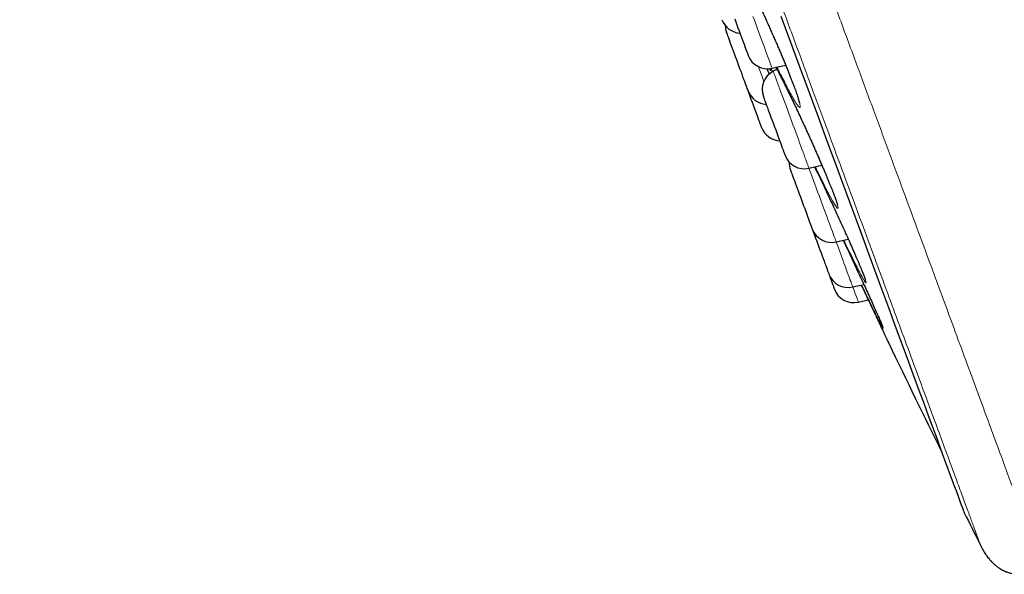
# Model space of a CAD drawing. Header units: millimetres. Extents: x 8 to 984, y 12 to 973.
# Tile 15 of 256: x 58 to 82, y 754 to 768. Entities that reach past the tile are written whole.
import ezdxf

# ---------------------------------------------------------------- set-up
doc = ezdxf.new("R2010")
doc.units = ezdxf.units.MM

msp = doc.modelspace()

# ---------------------------------------------------------------- linework, layer by layer
at = {"color": 252, "linetype": 'Continuous', "lineweight": 0}
msp.add_line((75.942, 766.587), (75.909, 766.669), dxfattribs=at)
at = {"color": 7, "linetype": 'Continuous', "lineweight": 30}
for p, q in [((75.932, 766.671), (76.262, 766.748)), ((75.802, 766.66), (75.861, 766.527)), ((76.052, 766.644), (75.959, 766.596)), ((76.831, 764.232), (77.146, 764.306)), ((77.494, 762.435), (77.788, 762.504)), ((77.9, 761.334), (78.169, 761.398)), ((78.037, 760.964), (78.277, 761.02))]:
    msp.add_line(p, q, dxfattribs=at)
at = {"color": 7, "linetype": 'Continuous', "lineweight": 30, "flags": 128}
for points in [[(75.02, 767.873), (75.047, 767.801), (75.073, 767.729), (75.1, 767.656), (75.127, 767.584), (75.153, 767.513), (75.178, 767.444), (75.203, 767.378), (75.226, 767.315), (75.248, 767.256), (75.268, 767.201), (75.286, 767.152)], [(76.147, 767.942), (76.382, 767.307), (76.611, 766.685), (76.836, 766.076), (77.055, 765.482), (77.269, 764.902), (77.477, 764.337), (77.68, 763.788), (77.877, 763.254), (78.068, 762.737), (78.252, 762.236), (78.431, 761.752), (78.603, 761.285), (78.769, 760.835), (78.928, 760.403), (79.081, 759.989), (79.227, 759.594), (79.366, 759.217), (79.498, 758.859), (79.623, 758.52), (79.741, 758.201), (79.851, 757.901), (79.955, 757.621), (80.051, 757.361), (80.139, 757.121), (80.22, 756.901), (80.294, 756.702), (80.36, 756.523), (80.418, 756.365), (80.469, 756.228), (80.511, 756.112), (80.546, 756.017), (80.574, 755.943), (80.593, 755.89), (80.605, 755.858), (80.609, 755.848)], [(75.349, 766.115), (75.349, 766.115), (75.347, 766.12), (75.343, 766.131), (75.336, 766.15), (75.326, 766.176), (75.314, 766.209), (75.3, 766.248), (75.283, 766.293), (75.265, 766.343), (75.244, 766.399), (75.222, 766.459), (75.199, 766.523), (75.174, 766.59), (75.148, 766.659), (75.122, 766.73), (75.095, 766.802), (75.069, 766.875), (75.042, 766.947), (75.016, 767.018), (74.99, 767.087), (74.966, 767.154), (74.943, 767.217), (74.921, 767.276), (74.901, 767.33), (74.882, 767.38), (74.866, 767.424), (74.852, 767.461), (74.841, 767.493), (74.832, 767.517), (74.825, 767.535), (74.821, 767.545), (74.82, 767.548)], [(75.286, 767.152), (75.302, 767.108), (75.316, 767.071), (75.328, 767.039), (75.337, 767.015), (75.343, 766.997), (75.347, 766.987), (75.348, 766.984)], [(75.677, 765.226), (75.677, 765.226), (75.675, 765.23), (75.671, 765.241), (75.664, 765.26), (75.655, 765.285), (75.643, 765.317), (75.629, 765.356), (75.612, 765.401), (75.594, 765.451), (75.574, 765.506), (75.552, 765.566), (75.528, 765.629), (75.503, 765.696), (75.478, 765.765), (75.452, 765.836), (75.425, 765.909), (75.398, 765.981), (75.372, 766.053), (75.349, 766.115)], [(75.719, 765.978), (75.72, 765.976), (75.724, 765.966), (75.73, 765.949), (75.739, 765.925), (75.75, 765.894), (75.764, 765.857), (75.78, 765.813), (75.798, 765.764), (75.818, 765.71), (75.84, 765.651), (75.863, 765.588), (75.887, 765.522), (75.913, 765.453), (75.939, 765.382), (75.966, 765.31), (75.992, 765.238), (76.019, 765.165), (76.045, 765.094), (76.071, 765.025), (76.096, 764.957), (76.119, 764.893), (76.142, 764.833), (76.162, 764.777), (76.181, 764.726), (76.198, 764.681), (76.212, 764.642)], [(76.212, 764.642), (76.224, 764.608), (76.234, 764.582), (76.241, 764.563), (76.246, 764.551), (76.248, 764.546), (76.248, 764.546)], [(76.382, 764.181), (76.382, 764.18), (76.385, 764.173), (76.391, 764.158), (76.399, 764.135), (76.41, 764.106), (76.423, 764.071), (76.438, 764.029), (76.456, 763.981), (76.475, 763.929), (76.497, 763.871), (76.519, 763.809), (76.543, 763.744), (76.569, 763.676), (76.595, 763.605), (76.621, 763.533), (76.648, 763.461), (76.674, 763.388), (76.701, 763.317), (76.727, 763.247), (76.752, 763.179), (76.776, 763.114), (76.798, 763.052), (76.82, 762.995), (76.839, 762.943), (76.856, 762.896), (76.871, 762.855), (76.884, 762.82), (76.895, 762.792)], [(76.895, 762.792), (76.902, 762.77), (76.908, 762.756), (76.91, 762.749), (76.911, 762.749)], [(76.911, 762.749), (76.919, 762.726), (76.943, 762.662), (76.967, 762.594), (76.993, 762.524), (77.02, 762.453), (77.046, 762.381), (77.073, 762.308), (77.1, 762.236), (77.126, 762.165), (77.151, 762.097), (77.175, 762.031), (77.198, 761.969), (77.22, 761.91), (77.24, 761.856), (77.258, 761.808), (77.273, 761.765), (77.287, 761.729), (77.298, 761.698), (77.307, 761.675), (77.313, 761.659)], [(77.313, 761.659), (77.316, 761.65), (77.317, 761.648)], [(77.317, 761.648), (77.329, 761.615), (77.351, 761.555), (77.371, 761.5), (77.389, 761.45), (77.406, 761.406), (77.42, 761.367), (77.432, 761.336), (77.441, 761.31), (77.448, 761.292), (77.452, 761.281), (77.453, 761.277)]]:
    msp.add_lwpolyline(points, dxfattribs=at)
at = {"color": 252, "linetype": 'Continuous', "lineweight": 0, "flags": 128}
for points in [[(75.465, 767.935), (75.499, 767.842), (75.534, 767.75), (75.568, 767.658), (75.601, 767.567), (75.634, 767.478), (75.666, 767.391), (75.697, 767.307), (75.727, 767.226), (75.755, 767.15), (75.782, 767.077), (75.807, 767.01), (75.83, 766.947)], [(76.153, 767.93), (76.388, 767.294), (76.617, 766.672), (76.842, 766.063), (77.061, 765.468), (77.275, 764.888), (77.484, 764.323), (77.687, 763.773), (77.884, 763.239), (78.075, 762.721), (78.26, 762.22), (78.438, 761.735), (78.611, 761.268), (78.777, 760.818), (78.936, 760.386), (79.089, 759.972), (79.235, 759.576), (79.374, 759.199), (79.506, 758.841), (79.631, 758.502), (79.749, 758.182), (79.86, 757.882), (79.963, 757.602), (80.059, 757.342), (80.148, 757.101), (80.229, 756.882), (80.302, 756.682), (80.368, 756.503), (80.427, 756.345), (80.477, 756.208), (80.52, 756.092), (80.555, 755.997), (80.582, 755.923), (80.602, 755.87), (80.614, 755.838), (80.618, 755.827)], [(75.83, 766.947), (75.851, 766.89), (75.869, 766.84), (75.886, 766.795), (75.9, 766.757), (75.911, 766.725), (75.92, 766.701), (75.927, 766.684), (75.931, 766.674), (75.932, 766.671)], [(75.73, 766.351), (75.724, 766.366), (75.695, 766.447), (75.663, 766.531), (75.631, 766.618), (75.598, 766.708), (75.598, 766.708)], [(76.027, 766.693), (76.032, 766.684), (76.107, 766.539), (76.189, 766.376), (76.277, 766.199), (76.369, 766.008), (76.465, 765.807), (76.564, 765.598), (76.664, 765.383), (76.764, 765.166), (76.863, 764.949), (76.959, 764.735), (77.051, 764.526), (77.131, 764.341), (77.207, 764.164), (77.282, 763.986), (77.349, 763.822), (77.407, 763.676), (77.456, 763.55), (77.494, 763.444), (77.522, 763.36), (77.539, 763.299), (77.544, 763.261), (77.539, 763.248), (77.522, 763.259), (77.495, 763.295), (77.457, 763.354), (77.408, 763.436), (77.351, 763.541), (77.284, 763.665), (77.21, 763.81), (77.21, 763.81)], [(75.959, 766.596), (75.959, 766.596), (75.962, 766.589), (75.967, 766.576), (75.974, 766.556), (75.984, 766.528), (75.997, 766.494), (76.012, 766.453), (76.03, 766.405), (76.049, 766.352), (76.071, 766.292), (76.095, 766.228), (76.121, 766.158), (76.148, 766.083), (76.177, 766.005), (76.208, 765.923), (76.239, 765.838), (76.271, 765.75), (76.305, 765.66), (76.338, 765.568), (76.372, 765.476), (76.407, 765.383), (76.441, 765.29), (76.475, 765.199), (76.508, 765.108), (76.541, 765.019), (76.573, 764.933), (76.603, 764.85), (76.633, 764.77), (76.661, 764.694), (76.687, 764.623), (76.712, 764.556), (76.734, 764.495), (76.755, 764.44), (76.773, 764.39)], [(76.773, 764.39), (76.789, 764.347), (76.802, 764.31), (76.813, 764.281), (76.822, 764.258), (76.828, 764.242), (76.831, 764.233), (76.831, 764.232)], [(76.831, 764.232), (76.847, 764.19), (76.877, 764.107), (76.909, 764.021), (76.942, 763.933), (76.975, 763.843), (77.009, 763.751), (77.043, 763.658), (77.077, 763.565), (77.111, 763.473), (77.145, 763.381), (77.178, 763.291), (77.211, 763.203), (77.242, 763.117), (77.273, 763.035), (77.302, 762.956), (77.33, 762.881), (77.356, 762.811), (77.38, 762.745), (77.402, 762.685), (77.422, 762.631), (77.44, 762.583), (77.455, 762.541), (77.468, 762.506)], [(77.468, 762.506), (77.478, 762.478), (77.486, 762.457), (77.491, 762.442), (77.494, 762.436), (77.494, 762.435)], [(77.494, 762.435), (77.525, 762.352), (77.559, 762.261), (77.592, 762.171), (77.624, 762.083), (77.655, 761.998), (77.685, 761.917), (77.714, 761.838), (77.742, 761.765), (77.767, 761.695), (77.791, 761.631), (77.812, 761.572), (77.832, 761.52), (77.849, 761.473), (77.864, 761.432), (77.876, 761.399), (77.886, 761.372), (77.894, 761.352)], [(77.894, 761.352), (77.898, 761.34), (77.9, 761.335), (77.9, 761.334)], [(77.9, 761.334), (77.909, 761.31), (77.932, 761.247), (77.954, 761.19), (77.973, 761.138), (77.989, 761.093), (78.004, 761.054), (78.016, 761.022), (78.025, 760.996), (78.032, 760.978), (78.036, 760.967), (78.037, 760.964)]]:
    msp.add_lwpolyline(points, dxfattribs=at)
at = {"color": 7, "linetype": 'Continuous', "lineweight": 30}
for centre, radius, start, end in [((75.176, 768.027), 0.5, 200.2488, 266.6706), ((75.289, 767.721), 0.5, 181.1991, 200.2488), ((75.817, 767.157), 0.5, 200.2488, 283.2488), ((76.188, 766.151), 0.5, 117.2488, 200.2488), ((75.818, 766.288), 0.5, 200.2488, 266.6706), ((76.146, 765.399), 0.5, 200.2488, 266.6706), ((76.717, 764.719), 0.5, 200.2488, 283.2488), ((76.851, 764.354), 0.5, 177.4151, 200.2488), ((77.38, 762.922), 0.5, 200.2488, 283.2488), ((77.786, 761.821), 0.5, 200.2488, 283.2488), ((77.922, 761.451), 0.5, 200.2488, 283.2488), ((349.119, 890.02), 300, 205.69509, 206.25538), ((80.797, 755.917), 0.2, 200.2488, 206.5587), ((348.961, 889.962), 300, 206.55872, 206.73152)]:
    msp.add_arc(centre, radius, start, end, dxfattribs=at)
at = {"color": 252, "linetype": 'Continuous', "lineweight": 0}
for points, knots in [([(58.357, 819.996), (58.359, 819.99), (58.364, 819.978), (58.4, 819.879), (58.458, 819.722), (58.54, 819.501), (58.644, 819.219), (58.77, 818.878), (58.916, 818.48), (59.085, 818.024), (59.275, 817.508), (59.488, 816.93), (59.724, 816.292), (59.98, 815.597), (60.257, 814.847), (60.551, 814.049), (60.862, 813.205), (61.19, 812.317), (61.535, 811.383), (61.898, 810.397), (62.28, 809.362), (62.68, 808.277), (63.095, 807.152), (63.525, 805.988), (63.965, 804.795), (64.415, 803.576), (64.873, 802.334), (65.342, 801.063), (65.823, 799.759), (66.315, 798.423), (66.819, 797.057), (67.33, 795.673), (67.847, 794.272), (68.366, 792.865), (68.885, 791.457), (69.405, 790.049), (69.926, 788.636), (70.451, 787.211), (70.98, 785.778), (71.511, 784.34), (72.039, 782.906), (72.565, 781.482), (73.083, 780.076), (73.594, 778.693), (74.095, 777.334), (74.59, 775.993), (75.08, 774.665), (75.564, 773.353), (76.04, 772.06), (76.507, 770.797), (76.961, 769.565), (77.4, 768.375), (77.824, 767.227), (78.231, 766.123), (78.623, 765.059), (79.003, 764.03), (79.368, 763.039), (79.719, 762.089), (80.051, 761.188), (80.365, 760.336), (80.658, 759.542), (80.93, 758.805), (81.181, 758.125), (81.412, 757.499), (81.624, 756.926), (81.815, 756.407), (81.986, 755.944), (82.134, 755.541), (82.26, 755.2), (82.364, 754.923), (82.437, 754.708), (82.515, 754.556), (82.468, 754.464), (82.677, 754.444), (82.539, 754.444), (82.539, 754.444)], [0, 0, 0, 0, 0.014, 0.028, 0.0419999, 0.0559999, 0.0699999, 0.0837499, 0.0974999, 0.1112499, 0.125, 0.139, 0.1529999, 0.1669999, 0.1809999, 0.1949998, 0.2087499, 0.2224999, 0.23625, 0.25, 0.2639999, 0.2779999, 0.2919999, 0.3059998, 0.3199998, 0.3337499, 0.3474999, 0.3612499, 0.375, 0.3889999, 0.4029999, 0.4169999, 0.4309998, 0.4449997, 0.4587498, 0.4724999, 0.4862499, 0.4999999, 0.5139998, 0.5279998, 0.5419998, 0.5559998, 0.5699998, 0.5837498, 0.5974998, 0.6112498, 0.6249998, 0.6389999, 0.6529998, 0.6669998, 0.6809998, 0.6949997, 0.7087498, 0.7224998, 0.7362498, 0.7499998, 0.7639998, 0.7779998, 0.7919997, 0.8059997, 0.8199997, 0.8337498, 0.8474997, 0.8612498, 0.8749998, 0.8889998, 0.9029998, 0.9169997, 0.9309997, 0.9449997, 0.9587497, 0.9724997, 0.9862497, 0.9999998, 1, 1, 1, 1]), ([(81.023, 755.019), (81.021, 755.025), (81.017, 755.037), (80.982, 755.132), (80.925, 755.285), (80.846, 755.499), (80.745, 755.772), (80.624, 756.103), (80.481, 756.488), (80.318, 756.931), (80.133, 757.432), (79.927, 757.992), (79.698, 758.611), (79.45, 759.284), (79.182, 760.011), (78.896, 760.785), (78.594, 761.603), (78.277, 762.464), (77.943, 763.37), (77.59, 764.325), (77.22, 765.329), (76.832, 766.381), (76.43, 767.472), (76.013, 768.6), (75.587, 769.757), (75.151, 770.939), (74.706, 772.143), (74.252, 773.375), (73.785, 774.64), (73.308, 775.935), (72.819, 777.259), (72.324, 778.601), (71.823, 779.96), (71.32, 781.323), (70.816, 782.689), (70.313, 784.054), (69.807, 785.424), (69.298, 786.805), (68.785, 788.194), (68.271, 789.589), (67.758, 790.979), (67.248, 792.36), (66.746, 793.723), (66.251, 795.064), (65.765, 796.382), (65.285, 797.682), (64.81, 798.969), (64.341, 800.241), (63.879, 801.494), (63.427, 802.72), (62.986, 803.914), (62.56, 805.068), (62.15, 806.181), (61.755, 807.251), (61.375, 808.282), (61.007, 809.28), (60.652, 810.241), (60.312, 811.162), (59.99, 812.036), (59.686, 812.861), (59.401, 813.632), (59.138, 814.346), (58.895, 815.006), (58.671, 815.612), (58.466, 816.168), (58.28, 816.671), (58.115, 817.12), (57.971, 817.51), (57.849, 817.841), (57.749, 818.11), (57.673, 818.318), (57.618, 818.465), (57.584, 818.557), (57.58, 818.569), (57.578, 818.574)], [0, 0, 0, 0, 0.014, 0.028, 0.042, 0.056, 0.07, 0.08375, 0.0975, 0.11125, 0.125, 0.139, 0.153, 0.167, 0.181, 0.195, 0.20875, 0.2225, 0.23625, 0.25, 0.264, 0.278, 0.292, 0.306, 0.32, 0.33375, 0.3475, 0.36125, 0.375, 0.389, 0.403, 0.417, 0.431, 0.445, 0.45875, 0.4725, 0.48625, 0.5, 0.514, 0.528, 0.542, 0.556, 0.57, 0.58375, 0.5975, 0.61125, 0.625, 0.639, 0.653, 0.667, 0.681, 0.695, 0.70875, 0.7225, 0.73625, 0.75, 0.764, 0.778, 0.792, 0.806, 0.82, 0.83375, 0.8475, 0.86125, 0.875, 0.889, 0.903, 0.917, 0.931, 0.945, 0.95875, 0.9725, 0.98625, 1, 1, 1, 1]), ([(75.039, 769.023), (75.026, 769.058), (74.994, 769.143), (74.953, 769.259), (74.915, 769.372), (74.889, 769.462), (74.872, 769.529), (74.867, 769.573), (74.873, 769.593), (74.89, 769.588), (74.918, 769.559), (74.956, 769.505), (75.004, 769.429), (75.061, 769.33), (75.127, 769.21), (75.201, 769.069), (75.282, 768.911), (75.369, 768.737), (75.46, 768.55), (75.555, 768.351), (75.652, 768.142), (75.751, 767.928), (75.849, 767.71), (75.946, 767.491), (76.041, 767.274), (76.13, 767.068), (76.211, 766.874), (76.288, 766.688), (76.36, 766.508), (76.426, 766.339), (76.484, 766.186), (76.532, 766.052), (76.57, 765.939), (76.597, 765.847), (76.614, 765.778), (76.62, 765.732), (76.615, 765.71), (76.598, 765.714), (76.571, 765.742), (76.534, 765.793), (76.487, 765.869), (76.43, 765.966), (76.364, 766.085), (76.291, 766.224), (76.211, 766.382), (76.131, 766.54), (76.077, 766.651), (76.054, 766.7)], [0, 0, 0, 0, 0.01513, 0.037727, 0.060252, 0.082732, 0.105283, 0.127764, 0.150308, 0.172923, 0.195467, 0.217971, 0.240546, 0.263049, 0.285652, 0.308327, 0.330929, 0.353496, 0.376136, 0.398703, 0.421314, 0.443997, 0.466609, 0.489197, 0.511858, 0.534446, 0.555344, 0.576242, 0.59886, 0.621549, 0.644163, 0.666673, 0.689255, 0.711764, 0.734326, 0.756961, 0.779524, 0.802031, 0.82461, 0.847117, 0.869685, 0.892325, 0.914893, 0.937468, 0.960114, 0.982689, 1, 1, 1, 1]), ([(75.894, 766.667), (75.894, 766.667), (75.9, 766.646), (75.903, 766.626), (75.901, 766.609), (75.885, 766.623), (75.871, 766.641), (75.858, 766.661), (75.858, 766.662)], [0, 0, 0, 0, 0.00244, 0.250465, 0.497695, 0.744181, 0.991449, 1, 1, 1, 1]), ([(77.995, 762.033), (78.007, 762.007), (78.041, 761.927), (78.089, 761.814), (78.138, 761.693), (78.177, 761.594), (78.206, 761.517), (78.223, 761.464), (78.229, 761.434), (78.223, 761.429), (78.206, 761.448), (78.179, 761.491), (78.14, 761.557), (78.091, 761.647), (78.037, 761.75), (77.996, 761.831), (77.977, 761.867)], [0, 0, 0, 0, 0.0366512, 0.1120967, 0.1871844, 0.2625116, 0.3375981, 0.4128064, 0.4882569, 0.5634661, 0.6384248, 0.7136209, 0.7885797, 0.8637193, 0.9391004, 1, 1, 1, 1]), ([(78.605, 760.426), (78.611, 760.414), (78.626, 760.377), (78.64, 760.341), (78.647, 760.318), (78.642, 760.32), (78.626, 760.345), (78.606, 760.382), (78.596, 760.4)], [0, 0, 0, 0, 0.093962, 0.275214, 0.457048, 0.638298, 0.818862, 1, 1, 1, 1])]:
    msp.add_open_spline(points, degree=3, knots=knots, dxfattribs=at)
at = {"color": 7, "linetype": 'Continuous', "lineweight": 30}
for points, knots in [([(74.944, 769.513), (74.944, 769.512), (74.944, 769.512), (74.949, 769.506), (74.958, 769.495), (74.97, 769.477), (74.986, 769.453), (75.005, 769.422), (75.027, 769.385), (75.053, 769.341), (75.081, 769.291), (75.112, 769.235), (75.146, 769.172), (75.182, 769.104), (75.22, 769.031), (75.26, 768.953), (75.302, 768.87), (75.345, 768.783), (75.39, 768.692), (75.435, 768.598), (75.482, 768.502), (75.529, 768.403), (75.577, 768.301), (75.625, 768.198), (75.674, 768.093), (75.723, 767.986), (75.773, 767.878), (75.822, 767.768), (75.872, 767.658), (75.921, 767.547), (75.969, 767.437), (76.017, 767.327), (76.064, 767.219), (76.11, 767.112), (76.154, 767.008), (76.197, 766.906), (76.238, 766.807), (76.277, 766.711), (76.315, 766.619), (76.351, 766.529), (76.385, 766.442), (76.417, 766.36), (76.447, 766.281), (76.474, 766.207), (76.499, 766.139), (76.522, 766.075), (76.542, 766.018), (76.558, 765.966), (76.572, 765.922), (76.583, 765.884), (76.591, 765.855), (76.596, 765.834), (76.599, 765.821), (76.6, 765.814), (76.599, 765.815), (76.599, 765.815)], [0, 0, 0, 0, 0.009347, 0.021916, 0.036177, 0.051962, 0.068964, 0.086832, 0.105254, 0.123932, 0.143155, 0.162765, 0.182674, 0.202813, 0.223123, 0.243553, 0.264053, 0.284585, 0.305101, 0.325566, 0.345956, 0.366254, 0.386437, 0.406491, 0.426673, 0.446957, 0.467331, 0.487785, 0.508299, 0.528852, 0.549418, 0.569968, 0.590483, 0.610939, 0.631319, 0.651615, 0.671785, 0.691847, 0.711987, 0.732215, 0.752512, 0.772861, 0.793225, 0.81357, 0.83385, 0.854025, 0.874038, 0.893825, 0.9133, 0.93234, 0.950734, 0.966424, 0.980814, 0.993585, 1, 1, 1, 1]), ([(76.026, 766.693), (76.034, 766.678), (76.053, 766.642), (76.087, 766.578), (76.126, 766.501), (76.167, 766.419), (76.21, 766.333), (76.254, 766.244), (76.3, 766.151), (76.347, 766.055), (76.394, 765.956), (76.442, 765.855), (76.491, 765.753), (76.54, 765.649), (76.59, 765.543), (76.64, 765.435), (76.69, 765.327), (76.741, 765.217), (76.791, 765.107), (76.841, 764.997), (76.89, 764.887), (76.939, 764.778), (76.986, 764.671), (77.033, 764.566), (77.078, 764.464), (77.121, 764.364), (77.163, 764.267), (77.203, 764.174), (77.241, 764.083), (77.277, 763.996), (77.312, 763.913), (77.344, 763.833), (77.374, 763.758), (77.402, 763.688), (77.427, 763.622), (77.45, 763.563), (77.47, 763.509), (77.487, 763.461), (77.501, 763.42), (77.511, 763.387), (77.519, 763.363), (77.523, 763.346), (77.525, 763.336), (77.526, 763.332), (77.526, 763.333), (77.526, 763.333)], [0, 0, 0, 0, 0.0162412, 0.0408741, 0.0656797, 0.0905985, 0.1155863, 0.1405896, 0.1655579, 0.1904558, 0.2152586, 0.2399433, 0.2644766, 0.288874, 0.3134281, 0.3381047, 0.3628929, 0.3877696, 0.4127172, 0.4377074, 0.4627159, 0.487702, 0.512641, 0.5375107, 0.5622908, 0.5869636, 0.6114855, 0.6358815, 0.6603826, 0.6849917, 0.7096873, 0.734441, 0.7592199, 0.7839706, 0.8086487, 0.8331965, 0.857551, 0.8816272, 0.905308, 0.9284212, 0.9484052, 0.9670741, 0.9838448, 0.998329, 1, 1, 1, 1]), ([(76.968, 764.264), (76.99, 764.217), (77.044, 764.106), (77.134, 763.919), (77.234, 763.708), (77.335, 763.493), (77.436, 763.275), (77.536, 763.059), (77.633, 762.847), (77.725, 762.646), (77.809, 762.458), (77.887, 762.281), (77.95, 762.138), (77.984, 762.059), (77.995, 762.033)], [0, 0, 0, 0, 0.066344, 0.156111, 0.246119, 0.336412, 0.426418, 0.516397, 0.606671, 0.696653, 0.779966, 0.86328, 0.953382, 1, 1, 1, 1]), ([(77.21, 763.81), (77.183, 763.862), (77.129, 763.968), (77.052, 764.123), (77.002, 764.227), (76.982, 764.267)], [0, 0, 0, 0, 0.3807855, 0.760339, 1, 1, 1, 1]), ([(77.665, 762.475), (77.691, 762.421), (77.75, 762.295), (77.844, 762.096), (77.944, 761.881), (78.043, 761.67), (78.135, 761.472), (78.219, 761.288), (78.299, 761.114), (78.374, 760.949), (78.443, 760.797), (78.503, 760.662), (78.553, 760.55), (78.587, 760.47), (78.601, 760.437), (78.605, 760.426)], [0, 0, 0, 0, 0.062522, 0.145186, 0.227856, 0.310792, 0.393462, 0.470029, 0.546593, 0.62941, 0.712483, 0.795287, 0.877697, 0.960371, 1, 1, 1, 1]), ([(77.977, 761.867), (77.973, 761.875), (77.946, 761.927), (77.89, 762.04), (77.808, 762.205), (77.735, 762.353), (77.69, 762.447), (77.675, 762.477)], [0, 0, 0, 0, 0.051794, 0.325183, 0.599434, 0.872826, 1, 1, 1, 1]), ([(77.993, 762.038), (78.003, 762.016), (78.023, 761.968), (78.052, 761.899), (78.081, 761.831), (78.107, 761.768), (78.13, 761.711), (78.151, 761.659), (78.169, 761.614), (78.183, 761.575), (78.194, 761.545), (78.202, 761.522), (78.207, 761.507), (78.209, 761.498), (78.209, 761.498), (78.21, 761.497)], [0, 0, 0, 0, 0.07346, 0.161053, 0.248609, 0.335966, 0.422947, 0.509342, 0.594875, 0.679154, 0.761578, 0.832655, 0.898514, 0.95647, 1, 1, 1, 1]), ([(78.106, 761.383), (78.112, 761.371), (78.142, 761.306), (78.197, 761.191), (78.274, 761.029), (78.352, 760.863), (78.425, 760.708), (78.488, 760.574), (78.543, 760.459), (78.593, 760.352), (78.638, 760.257), (78.677, 760.174), (78.711, 760.104), (78.738, 760.045), (78.76, 759.999), (78.775, 759.967), (78.784, 759.948), (78.785, 759.947), (78.785, 759.946)], [0, 0, 0, 0, 0.014071, 0.079251, 0.144432, 0.223257, 0.302946, 0.366422, 0.4299, 0.495229, 0.560556, 0.623736, 0.686916, 0.75192, 0.81692, 0.880156, 0.943394, 1, 1, 1, 1]), ([(78.596, 760.4), (78.584, 760.423), (78.56, 760.469), (78.511, 760.566), (78.452, 760.682), (78.385, 760.819), (78.309, 760.973), (78.226, 761.145), (78.16, 761.283), (78.12, 761.366), (78.111, 761.384)], [0, 0, 0, 0, 0.137056, 0.274409, 0.412196, 0.549549, 0.686936, 0.824767, 0.962154, 1, 1, 1, 1]), ([(78.602, 760.433), (78.607, 760.423), (78.615, 760.403), (78.623, 760.381), (78.629, 760.368), (78.631, 760.361), (78.631, 760.361), (78.631, 760.361)], [0, 0, 0, 0, 0.2614192, 0.5182053, 0.7287618, 0.9071931, 1, 1, 1, 1]), ([(81.023, 755.019), (81.045, 754.977), (81.087, 754.899), (81.154, 754.794), (81.22, 754.706), (81.283, 754.634), (81.347, 754.572), (81.41, 754.518), (81.471, 754.475), (81.526, 754.442), (81.58, 754.413), (81.641, 754.386), (81.716, 754.36), (81.807, 754.339), (81.9, 754.327), (81.993, 754.323), (82.084, 754.328), (82.184, 754.34), (82.293, 754.363), (82.414, 754.396), (82.496, 754.427), (82.539, 754.444)], [0, 0, 0, 0, 0.077514, 0.14542, 0.2049484, 0.2571241, 0.3028182, 0.351834, 0.3927658, 0.4262673, 0.4563379, 0.4927483, 0.5361613, 0.5869891, 0.6460452, 0.6906341, 0.7400006, 0.7947896, 0.8557801, 0.9238543, 1, 1, 1, 1])]:
    msp.add_open_spline(points, degree=3, knots=knots, dxfattribs=at)

doc.saveas('drawing.dxf')
